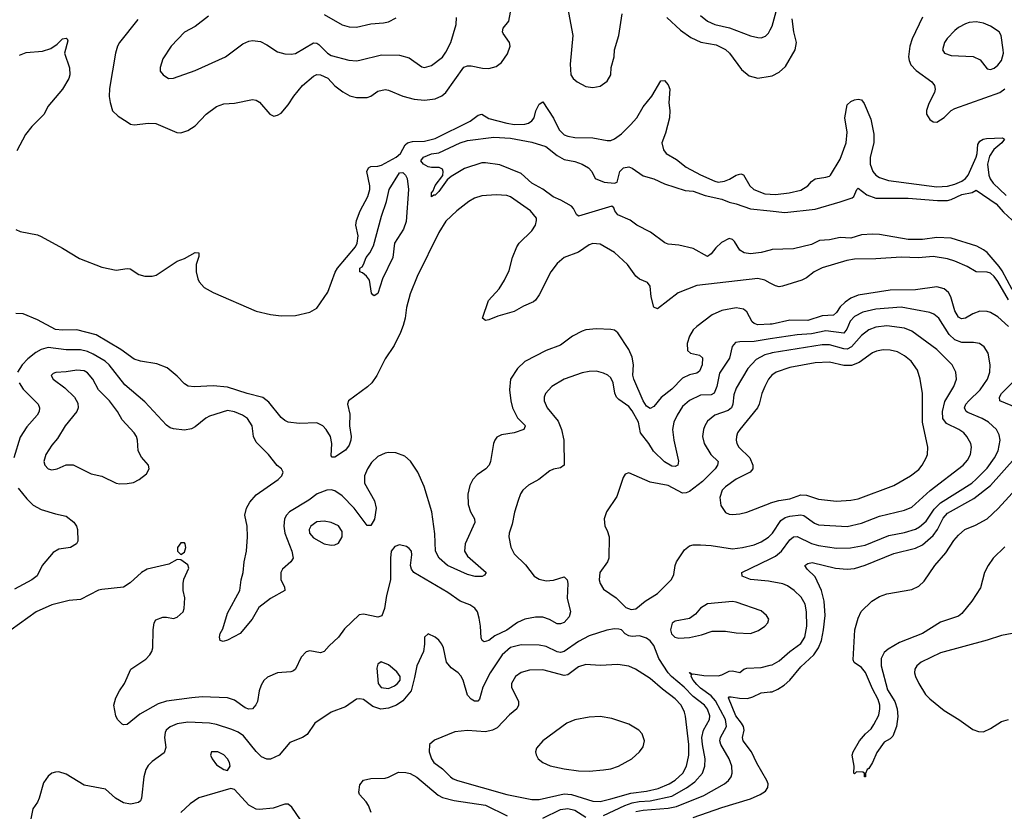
# Model space of a CAD drawing. Header units: inches. Extents: x 1834610 to 2027685, y 642842 to 774116.
# Tile 234 of 256: x 1905811 to 1911307, y 700657 to 705078. Entities that reach past the tile are written whole.
import ezdxf

# ---------------------------------------------------------------- set-up
doc = ezdxf.new("R2010")
doc.units = ezdxf.units.IN
doc.header["$MEASUREMENT"] = 0
doc.layers.add('B9700', color=7, linetype='Continuous')
doc.layers.add('B9710', color=7, linetype='Continuous')

msp = doc.modelspace()

# ---------------------------------------------------------------- linework, layer by layer
at = {"layer": 'B9700', "color": 5}
for points, elevation in [([(1906470, 705078.3), (1906367.6, 704950), (1906357.1, 704930), (1906346.2, 704890), (1906312.8, 704692.8), (1906309.4, 704649.4), (1906314.9, 704614.9), (1906329.3, 704569.3), (1906359.5, 704539.5), (1906410, 704506.4), (1906430, 704494.4), (1906450, 704490.4), (1906530, 704499.5), (1906570, 704498), (1906687.3, 704447.3), (1906710, 704446.4), (1906750, 704459.3), (1906790, 704484.4), (1906850.7, 704549.3), (1906910, 704592.9), (1906950, 704606.9), (1907010, 704611.8), (1907110, 704632.4), (1907130, 704627.7), (1907150, 704616.3), (1907206.8, 704550), (1907230, 704538.8), (1907250, 704544), (1907270, 704556.3), (1907310, 704601.6), (1907340.4, 704650), (1907388.5, 704710), (1907450, 704761.5), (1907470, 704771.1), (1907490, 704769.2), (1907530, 704750.2), (1907570, 704707.4), (1907613.9, 704673.9), (1907652.9, 704652.9), (1907690, 704642.3), (1907750, 704642.8), (1907770, 704650.2), (1907810, 704678.2), (1907850, 704688), (1907870, 704684.6), (1907950, 704650.2), (1908012.9, 704632.9), (1908070, 704627.3), (1908130, 704636.3), (1908167.3, 704652.7), (1908190, 704670.2), (1908290, 704812.8), (1908310, 704820.1), (1908330, 704819.3), (1908394.1, 704805.9), (1908430, 704804.3), (1908470, 704816.1), (1908500.9, 704839.1), (1908532.6, 704887.4), (1908548.7, 704930), (1908543.9, 704950), (1908510, 705000.7), (1908506.5, 705010), (1908508.6, 705030), (1908541.1, 705070), (1908555.1, 705150)], 420), ([(1908867.7, 705147.7), (1908897.6, 704990), (1908882.6, 704830), (1908887.6, 704770), (1908899.5, 704750), (1908923.1, 704730), (1908970, 704703.6), (1909010, 704698), (1909050, 704705.5), (1909090, 704734.4), (1909110.9, 704770), (1909112.4, 704810), (1909128.6, 704870), (1909130.7, 704910), (1909155.5, 704990), (1909173.3, 705110)], 420), ([(1906863.7, 705096.3), (1906790, 705038.7), (1906730, 705007.6), (1906655.5, 704930), (1906610, 704859), (1906594, 704810), (1906594.8, 704790), (1906611, 704770), (1906642, 704750), (1906670, 704750.5), (1906790, 704793), (1906959.3, 704870), (1907056.9, 704943.1), (1907090, 704958.4), (1907110, 704961.3), (1907155.1, 704955.1), (1907190, 704938), (1907250, 704897.4), (1907290, 704887.4), (1907325.1, 704885.1), (1907350, 704889.2), (1907450, 704947.7), (1907470, 704945.8), (1907479.6, 704939.6), (1907529.2, 704890), (1907550, 704878), (1907647.9, 704852.1), (1907690, 704848.1), (1907710, 704851.2), (1907830, 704881.5), (1907930, 704879.3), (1907985.1, 704865.1), (1908054.8, 704814.8), (1908070.3, 704810.3), (1908110, 704821.5), (1908170, 704867.4), (1908190, 704896.4), (1908217.6, 704950), (1908246.6, 705050), (1908249.6, 705090.4)], 440), ([(1907510, 705106), (1907610, 705049), (1907650, 705037.3), (1907690, 705035.8), (1907770, 705053.7), (1907840.9, 705059.1), (1907870, 705066), (1907911.5, 705088.5)], 460), ([(1909423.5, 705090), (1909499.2, 705019.2), (1909557.3, 704977.3), (1909612.9, 704952.9), (1909697.9, 704937.9), (1909750, 704911.5), (1909772.9, 704890), (1909839.1, 704799.1), (1909883.2, 704763.2), (1909930, 704750.2), (1910000, 704761.6)], 420), ([(1909610, 705100.2), (1909649.1, 705069.1), (1909690, 705050.8), (1909772.8, 705032.8), (1909890, 704987.1), (1909930, 704977.7), (1909950, 704976), (1909974.3, 704985.7), (1909990, 705002.4), (1910000, 705021.5)], 440), ([(1905810, 704879.1), (1905846.2, 704893.8), (1905938.3, 704901.7), (1905983.8, 704916.2), (1906019.4, 704940.6), (1906050, 704970.8), (1906070, 704974.8), (1906076, 704970), (1906078.5, 704958.5), (1906060.7, 704890), (1906087.9, 704807.9), (1906090.3, 704770), (1906084.9, 704750), (1906050, 704688.7), (1905967.2, 704592.8), (1905946.7, 704550), (1905878.9, 704481.1), (1905842.9, 704437.1), (1905795.4, 704344.6)], 380), ([(1905790, 703906.8), (1905814.2, 703894.2), (1905910, 703876), (1905930, 703867.4), (1906050, 703802.3), (1906144.4, 703744.4), (1906270, 703696.1), (1906350, 703678.4), (1906410, 703689), (1906426.7, 703686.7), (1906475.3, 703655.3), (1906510, 703645.2), (1906550, 703644.7), (1906572, 703650), (1906690, 703728.4), (1906730, 703743.7), (1906790, 703778), (1906810, 703775.5), (1906810, 703755.3), (1906795.2, 703710), (1906795.7, 703670), (1906804.8, 703630), (1906813.1, 703613.1), (1906841.2, 703581.2), (1906890, 703554.6), (1907129.7, 703449.7), (1907210, 703430.9), (1907270, 703423.2), (1907350, 703425.5), (1907430, 703444.7), (1907470, 703466.8), (1907530, 703556.1), (1907572, 703668), (1907584.2, 703690), (1907684.3, 703810), (1907693.8, 703830), (1907699.9, 703870), (1907687.1, 703930), (1907690, 703956.5), (1907710.3, 704010), (1907754.7, 704090), (1907765.6, 704130), (1907765.8, 704150), (1907749.1, 704230), (1907757.4, 704250), (1907770, 704257.5), (1907810, 704259.1), (1907830, 704265.3), (1907911.4, 704310), (1907935.7, 704330), (1907961.4, 704378.6), (1907974.7, 704390), (1908002.9, 704397.1), (1908070, 704398.5), (1908130, 704414.7), (1908325.6, 704510), (1908370, 704543.9), (1908390, 704549.4), (1908430, 704526.2), (1908530, 704499), (1908572.8, 704492.8), (1908630, 704494.4), (1908650, 704499.9), (1908670, 704512), (1908681.6, 704530), (1908691.8, 704568.2), (1908710, 704606.3), (1908730, 704618), (1908790, 704526.8), (1908822.1, 704462.1), (1908850, 704435.1), (1908870, 704426.6), (1908910, 704420.1), (1909010, 704417.6), (1909090, 704402.1), (1909110, 704403.7), (1909130, 704411.6), (1909170, 704440.6), (1909220.4, 704490), (1909254.8, 704530), (1909290, 704591.5), (1909339.9, 704650), (1909390, 704735.8), (1909410, 704738), (1909430, 704713.4), (1909439.7, 704690), (1909433.8, 704613.8), (1909439.3, 704570), (1909437.6, 704530), (1909415.6, 704444.4), (1909394.9, 704390), (1909404.6, 704350), (1909419.5, 704330), (1909477.2, 704297.2), (1909530, 704253.4), (1909610, 704211), (1909690, 704175.5), (1909710, 704170.7), (1909744, 704176), (1909773.5, 704186.5), (1909810, 704210.2), (1909836.4, 704216.4), (1909850.9, 704210.9), (1909885.4, 704150), (1909908.9, 704128.9), (1909970, 704105.4), (1910000, 704103)], 380), ([(1910000, 703790.6), (1909950, 703777.3), (1909889.1, 703769.1), (1909854.8, 703774.8), (1909829.8, 703789.8), (1909799.7, 703839.7), (1909790, 703849.4), (1909770, 703855.1), (1909727.2, 703832.8), (1909696.2, 703803.8), (1909670, 703769.6), (1909650, 703754.5), (1909570, 703799.1), (1909490, 703818), (1909430, 703824.7), (1909412.3, 703832.3), (1909331.4, 703891.4), (1909255.3, 703930), (1909217.6, 703957.6), (1909150, 703987.6), (1909132.3, 704010), (1909126.6, 704026.6), (1909116, 704036), (1908930, 703980.7), (1908919.5, 703990), (1908902.7, 704022.7), (1908890, 704036.3), (1908830.6, 704070.6), (1908788.6, 704088.6), (1908730, 704131.9), (1908670, 704163.9), (1908610, 704218.6), (1908490, 704266.6), (1908410, 704278.7), (1908390, 704277.6), (1908294.4, 704245.6), (1908218.5, 704201.5), (1908196.7, 704183.3), (1908150, 704118), (1908130, 704097.2), (1908122, 704098), (1908110, 704089.2), (1908109.6, 704110), (1908118.7, 704121.3), (1908130, 704150.7), (1908172.3, 704207.7), (1908175.1, 704230), (1908170, 704242), (1908152.7, 704252.7), (1908110, 704251.8), (1908090, 704256.2), (1908065.2, 704270), (1908049.6, 704290), (1908064.7, 704310), (1908110, 704328), (1908150, 704334), (1908269.6, 704390), (1908310, 704402.3), (1908458, 704422), (1908550, 704415.8), (1908670, 704394.5), (1908746.8, 704370), (1908810, 704318.8), (1908850, 704296), (1908910, 704286), (1908950, 704270.7), (1908984.7, 704250), (1909004.7, 704230), (1909022, 704190), (1909074, 704170), (1909130, 704164.7), (1909146, 704170), (1909161.2, 704230), (1909181.2, 704250), (1909210, 704255.8), (1909230, 704248.8), (1909290, 704205.5), (1909350, 704188.4), (1909410, 704161.1), (1909524.5, 704124.5), (1909570, 704119.1), (1909636.5, 704096.5), (1909730, 704074.4), (1909770, 704058), (1909810, 704049.2), (1909890, 704022), (1910000, 704010)], 360), ([(1910000, 703607), (1909970, 703623.4), (1909930, 703632.7), (1909590, 703593.3), (1909486.9, 703553.1), (1909370, 703463), (1909350, 703472.3), (1909335.4, 703530), (1909329.2, 703589.2), (1909315.4, 703610), (1909270, 703629.1), (1909250, 703644.8), (1909204, 703710), (1909130, 703777.4), (1909050, 703824.4), (1909010, 703827), (1908990, 703820.3), (1908930, 703779.8), (1908850, 703749), (1908810, 703716), (1908776.1, 703670), (1908710, 703540.8), (1908690, 703510.8), (1908678.2, 703501.8), (1908622.2, 703477.8), (1908570, 703448.3), (1908478.7, 703421.3), (1908430, 703400.7), (1908410, 703398), (1908393.2, 703410), (1908427.8, 703510), (1908486.2, 703573.8), (1908517.4, 703622.6), (1908543.5, 703676.5), (1908562.3, 703750), (1908585.5, 703810), (1908599.3, 703830), (1908670, 703897.6), (1908689.8, 703930), (1908695.8, 703955.8), (1908694.8, 703970), (1908661.4, 704010), (1908550, 704088.7), (1908530, 704095.1), (1908470, 704098.7), (1908390, 704093.3), (1908350, 704081), (1908317.6, 704062.4), (1908250, 704009.6), (1908190, 703951.6), (1908150, 703889.6), (1908030, 703643.5), (1907990, 703546.3), (1907970.2, 703470.2), (1907963.2, 703410), (1907951, 703370), (1907936.6, 703330), (1907901.3, 703258.7), (1907850, 703184.4), (1907803.4, 703090), (1907777, 703050), (1907752.7, 703027.3), (1907646.6, 702950), (1907641, 702930), (1907654.3, 702874.3), (1907652.3, 702810), (1907660.9, 702750), (1907659.1, 702730), (1907650, 702702.3), (1907630, 702673.6), (1907570, 702634.5), (1907554.5, 702634.5), (1907550, 702642), (1907553.3, 702710), (1907545.2, 702750), (1907521.6, 702790), (1907502.5, 702810), (1907470, 702826.7), (1907370, 702821.8), (1907310, 702829.9), (1907290, 702838.9), (1907270, 702855.2), (1907201.8, 702941.8), (1907167.7, 702967.7), (1907080.2, 702990), (1906970, 703025.2), (1906890, 703033.3), (1906786.5, 703026.5), (1906751.8, 703031.8), (1906730, 703044.8), (1906690, 703087.3), (1906633, 703133), (1906576.2, 703156.2), (1906484.5, 703170), (1906450, 703181.8), (1906375, 703235), (1906236.8, 703316.8), (1906130, 703346.4), (1906050, 703343.6), (1906010, 703347.4), (1905910, 703401.1), (1905830, 703435.3), (1905790, 703437.3)], 380), ([(1910000, 703377), (1909930, 703373.3), (1909910, 703380.5), (1909899.9, 703390), (1909870, 703445.3), (1909850, 703461.2), (1909810, 703468.8), (1909730, 703453.8), (1909675.2, 703430), (1909590, 703363.7), (1909570, 703345.3), (1909548.6, 703310), (1909536.3, 703270), (1909537.3, 703230), (1909555.8, 703215.8), (1909604.5, 703204.5), (1909621.1, 703190), (1909619.6, 703150), (1909605.4, 703114.6), (1909590, 703103), (1909550, 703094.3), (1909510, 703075), (1909450, 703015.2), (1909391.7, 702968.3), (1909350, 702917.2), (1909330, 702906.9), (1909310, 702919.4), (1909290, 702949.8), (1909238, 703070), (1909233.3, 703093.3), (1909236.9, 703150), (1909230, 703193.3), (1909210, 703236.4), (1909150, 703329.7), (1909130, 703343.1), (1909110, 703347.3), (1909030, 703350.9), (1908970, 703345.6), (1908950, 703338.2), (1908897, 703310), (1908830, 703259.3), (1908750, 703230.7), (1908630.8, 703169.2), (1908589.5, 703130.5), (1908550.2, 703070), (1908545.3, 703010), (1908551.6, 702950), (1908561.9, 702910), (1908590, 702853.8), (1908633.7, 702810), (1908633, 702807), (1908625.5, 702790), (1908570, 702770.6), (1908500.9, 702759.1), (1908474.1, 702745.9), (1908462.4, 702730), (1908455.8, 702710), (1908438, 702610), (1908430.3, 702590), (1908412.2, 702570), (1908364.7, 702535.3), (1908339.5, 702510), (1908323, 702477), (1908312, 702428), (1908313.1, 702370), (1908326.8, 702330), (1908348.4, 702290), (1908351.3, 702270), (1908296.5, 702150), (1908294, 702110), (1908310, 702081.5), (1908414.9, 701990), (1908405.1, 701974.9), (1908391.4, 701968.6), (1908352.2, 701967.8), (1908310, 701979), (1908197.8, 702030), (1908151.2, 702070), (1908131.5, 702110), (1908127.2, 702207.2), (1908110.5, 702330), (1908068.7, 702470), (1908033.9, 702550), (1907992.3, 702612.3), (1907959.6, 702639.6), (1907910, 702658.8), (1907870, 702660.3), (1907850, 702656.1), (1907810, 702637.4), (1907774.8, 702605.2), (1907751.3, 702568.7), (1907734.4, 702530), (1907734.6, 702490), (1907790.6, 702390.6), (1907800.1, 702350), (1907790.8, 702289.2), (1907770, 702253.6), (1907750, 702253.6), (1907678.4, 702350), (1907610, 702417.9), (1907570, 702445.8), (1907550, 702451.3), (1907524.4, 702450), (1907470.2, 702430), (1907424.7, 702395.3), (1907316.8, 702330), (1907299.3, 702310), (1907289.1, 702290), (1907284.4, 702250), (1907290.1, 702210), (1907329.4, 702110), (1907336.5, 702070), (1907323.2, 702050), (1907278.5, 702010), (1907268.8, 701990), (1907268.4, 701950), (1907288.7, 701910), (1907290.4, 701890), (1907210, 701846), (1907144.7, 701795.3), (1907108.5, 701730), (1907040.5, 701650), (1906970, 701613.2), (1906945.6, 701605.6), (1906929, 701610), (1906926, 701630), (1906929.5, 701649.5), (1906944.8, 701675.2), (1906970, 701763.8), (1907039.4, 701890), (1907046.2, 701950), (1907058.9, 701990), (1907064, 702050), (1907077.2, 702110), (1907081.6, 702190), (1907080.2, 702250), (1907068, 702310), (1907077.4, 702350), (1907096.1, 702383.9), (1907130, 702423.5), (1907253.3, 702510), (1907273.3, 702530), (1907280.9, 702550), (1907272.7, 702570), (1907248.3, 702588.3), (1907199.7, 702650), (1907130, 702717.6), (1907116.5, 702750), (1907108.8, 702810), (1907082.7, 702850), (1907054, 702870), (1907010, 702887.9), (1906970, 702895), (1906870, 702864.2), (1906850, 702853), (1906790, 702803.5), (1906770, 702793.3), (1906730, 702785.3), (1906670, 702792.8), (1906650, 702799.3), (1906630, 702812.8), (1906510, 702944.1), (1906398.3, 703038.3), (1906310, 703150.9), (1906287.3, 703170), (1906220.6, 703210), (1906190, 703224.7), (1906150, 703234.1), (1906070, 703234.2), (1905970, 703246.4), (1905930, 703236.6), (1905900.5, 703219.5), (1905856.4, 703183.6), (1905823.7, 703150), (1905797.5, 703110)], 420), ([(1910000, 703294.9), (1909910, 703280.8), (1909830, 703278.8), (1909805.9, 703274.1), (1909788.2, 703251.8), (1909772.6, 703187.4), (1909716.2, 703103.8), (1909701.9, 703030), (1909687.8, 702992.2), (1909670, 702981.9), (1909610, 702980.2), (1909550, 702951.4), (1909510, 702917.6), (1909480.2, 702870), (1909462.6, 702830), (1909454.2, 702790), (1909461.3, 702730), (1909487.7, 702612.3), (1909483.8, 702590), (1909470, 702581.7), (1909450, 702585), (1909410, 702607.8), (1909347.8, 702667.8), (1909322.6, 702710), (1909276.1, 702770), (1909264.1, 702830), (1909230, 702894), (1909210, 702917.3), (1909155.8, 702955.8), (1909142.7, 702970), (1909132.6, 702992.6), (1909123.7, 703050), (1909110, 703077.7), (1909092.9, 703092.9), (1909070, 703104.1), (1909030, 703114.2), (1908990, 703112.7), (1908950, 703105), (1908850, 703070.7), (1908780.3, 703030), (1908746, 702990), (1908738.3, 702970), (1908738.3, 702950), (1908755.6, 702910), (1908815.8, 702835.8), (1908834.5, 702790), (1908847.3, 702730), (1908850.4, 702590), (1908830, 702575.1), (1908790, 702568), (1908770, 702557.6), (1908709.2, 702510.8), (1908650, 702478.5), (1908618.9, 702450), (1908605.2, 702430), (1908592.3, 702392.3), (1908573.4, 702326.6), (1908560.4, 702259.6), (1908542.3, 702210), (1908540.9, 702190), (1908552.4, 702132.4), (1908570, 702095.5), (1908633.1, 702033.1), (1908681.7, 701970), (1908710, 701954.2), (1908750, 701944.3), (1908790, 701948.5), (1908850, 701966), (1908867.2, 701950), (1908870.8, 701930), (1908867.4, 701847.4), (1908884.9, 701770), (1908877.8, 701742.2), (1908849.3, 701710.7), (1908830, 701703.1), (1908810, 701704.8), (1908767.6, 701727.6), (1908730, 701741.5), (1908690, 701741.1), (1908630.1, 701729.9), (1908590, 701710.7), (1908530.7, 701669.3), (1908463.1, 701636.9), (1908430, 701610.9), (1908404.1, 701604.1), (1908391.2, 701611.2), (1908386, 701626), (1908382.8, 701690), (1908375.2, 701735.2), (1908366.6, 701770), (1908351.8, 701791.8), (1908322.7, 701810), (1908270, 701829.7), (1908199.6, 701879.6), (1908009.8, 701989.8), (1907996.9, 702010), (1907992.6, 702030), (1907999.7, 702090), (1907997.4, 702110), (1907985.5, 702125.5), (1907970, 702136), (1907930, 702145.7), (1907904, 702136), (1907884.7, 702110), (1907880.2, 702070), (1907879.6, 701950), (1907857.2, 701862.8), (1907846.9, 701790), (1907831.4, 701748.6), (1907810, 701741.1), (1907730, 701758.3), (1907705.2, 701754.8), (1907623.1, 701676.9), (1907590, 701629.7), (1907538, 701582), (1907510, 701549.6), (1907490, 701542.4), (1907430, 701553.6), (1907410, 701547), (1907382, 701518), (1907350.4, 701450), (1907338.3, 701441.7), (1907324.1, 701435.9), (1907250, 701429.6), (1907193.1, 701406.9), (1907172.9, 701387.1), (1907158.3, 701361.7), (1907147.2, 701330), (1907137.7, 701270), (1907129.2, 701250.8), (1907110.2, 701229.8), (1907090, 701227.4), (1907070, 701235.6), (1907010, 701278), (1906970, 701290.9), (1906830, 701296.1), (1906771.2, 701291.2), (1906630, 701271.7), (1906582.7, 701257.3), (1906481.4, 701198.6), (1906410, 701141.6), (1906390, 701139.5), (1906383.5, 701143.5), (1906357, 701170), (1906347, 701190), (1906336, 701250), (1906347.8, 701290), (1906366.9, 701330), (1906394.8, 701370), (1906431.2, 701450), (1906513.9, 701506.1), (1906536.8, 701530), (1906548.7, 701550), (1906553.3, 701570), (1906555.1, 701670), (1906562, 701710), (1906570, 701726), (1906610, 701740.4), (1906630, 701741.6), (1906670, 701733), (1906690, 701740.5), (1906722.7, 701770), (1906729.4, 701790), (1906733, 701850), (1906723, 701890), (1906722.6, 701930), (1906727.2, 701952.8), (1906754.5, 702014.5), (1906750, 702033.2), (1906710, 702062), (1906690, 702064), (1906643.4, 702036.6), (1906523, 702010), (1906490.4, 701990), (1906427.1, 701932.9), (1906390, 701908.5), (1906270, 701896.4), (1906250, 701891.1), (1906150, 701839.3), (1906086.2, 701833.8), (1905990, 701809.8), (1905901.7, 701770), (1905764, 701670)], 440), ([(1910000, 703214.1), (1909970, 703206.1), (1909920.8, 703179.2), (1909875.1, 703130), (1909810, 703020.5), (1909797.1, 702982.9), (1909791.2, 702930), (1909783.9, 702910), (1909764.7, 702895.3), (1909691.2, 702868.8), (1909650, 702835.1), (1909634.2, 702810), (1909626.7, 702790), (1909621.6, 702750), (1909631.2, 702710), (1909669.3, 702650), (1909710.2, 702610), (1909705, 702590), (1909692.4, 702570), (1909621.5, 702498.5), (1909550, 702443.7), (1909530, 702434.7), (1909510, 702434), (1909430, 702476.1), (1909330, 702494.2), (1909210, 702547.3), (1909190, 702539.3), (1909178.7, 702521.3), (1909144.2, 702415.8), (1909086.7, 702330), (1909072.4, 702290), (1909077.1, 702250), (1909090, 702226), (1909100.3, 702190), (1909099.3, 702070), (1909092.4, 702050), (1909048.6, 701991.4), (1909046, 701950), (1909051.5, 701930), (1909070, 701898.4), (1909140.7, 701850), (1909194.4, 701794.4), (1909223.5, 701783.5), (1909250, 701786.8), (1909302.7, 701830), (1909370, 701872.7), (1909448.3, 701951.7), (1909461.5, 701978.5), (1909468.5, 702030), (1909476.1, 702050), (1909522.3, 702117.7), (1909550, 702138.6), (1909570, 702144.4), (1909610, 702145.5), (1909670, 702141.2), (1909790, 702123.5), (1909845.2, 702130), (1909910, 702145.5), (1909950, 702161.7), (1909990, 702187), (1910000, 702197.1)], 460), ([(1905806.9, 703050), (1905830, 703013.4), (1905913.2, 702930), (1905921.2, 702910), (1905918.8, 702890), (1905908.1, 702870), (1905850, 702803.1), (1905813.6, 702746.4), (1905777.6, 702630)], 420), ([(1910000, 703082), (1909990.2, 703070), (1909970, 703029.6), (1909952.7, 702990), (1909938.2, 702930), (1909928.3, 702910), (1909830.2, 702790), (1909817.3, 702770), (1909811.3, 702750), (1909809.2, 702730), (1909813.6, 702710), (1909825.2, 702690), (1909885.5, 702630), (1909902.2, 702590), (1909902.7, 702570), (1909888.2, 702550), (1909810, 702511.6), (1909750, 702469.7), (1909731.7, 702450), (1909719.6, 702410), (1909724, 702364), (1909750, 702326), (1909770, 702316.4), (1909790, 702313.7), (1909830, 702317.4), (1909870, 702327.6), (1910000, 702378.5)], 480), ([(1905802.4, 702462.4), (1905850, 702402.6), (1905886.2, 702366.2), (1905930, 702341.8), (1906010, 702317.4), (1906070, 702305.7), (1906112.1, 702272.1), (1906127, 702250), (1906133.7, 702230), (1906135.2, 702164.8), (1906127.3, 702150), (1906094.8, 702130), (1906030, 702120.5), (1905996.9, 702103.1), (1905936.3, 702030), (1905907.5, 701972.5), (1905879.3, 701950), (1905782.5, 701897.5)], 420), ([(1910000, 701940), (1909990, 701941.9), (1909890, 701951.8), (1909843.7, 701970), (1909840.9, 701990), (1910000, 702066.8)], 440), ([(1909070, 700634.1), (1909188.4, 700690), (1909230, 700704.4), (1909267.9, 700712.1), (1909330, 700715.8), (1909450, 700742.5), (1909532.5, 700787.5), (1909579.1, 700820.9), (1909621.4, 700870), (1909635.8, 700910), (1909637.7, 700950), (1909621.5, 701030), (1909618.5, 701070), (1909627.8, 701110), (1909661.1, 701170), (1909663.4, 701190), (1909650, 701227.7), (1909633, 701250), (1909570, 701297.4), (1909520.1, 701350), (1909449, 701409), (1909431.2, 701430), (1909377.6, 701510), (1909350, 701582.9), (1909330, 701609.7), (1909310, 701624.7), (1909270, 701637), (1909230, 701632.7), (1909210, 701637.2), (1909190, 701649), (1909169.5, 701669.5), (1909154.5, 701674.5), (1909130, 701675.6), (1909088.3, 701668.3), (1908990, 701636.2), (1908930, 701606), (1908850, 701549.1), (1908830, 701544.1), (1908810, 701547.9), (1908750, 701576.8), (1908710, 701584.2), (1908610, 701586.1), (1908550, 701571.1), (1908503.2, 701530), (1908437, 701430), (1908395.7, 701350), (1908376.5, 701283.5), (1908368.5, 701271.5), (1908350, 701272.4), (1908330, 701283.8), (1908310, 701305.1), (1908285.4, 701390), (1908273.6, 701413.6), (1908258.4, 701430), (1908218.5, 701458.5), (1908193.6, 701490), (1908175.6, 701570), (1908166.6, 701590), (1908150, 701612.3), (1908130, 701629.2), (1908090, 701648.7), (1908071, 701629), (1908070.7, 701590), (1908063.8, 701550), (1908027, 701470), (1908015.2, 701404.8), (1907994.9, 701330), (1907950, 701274), (1907913, 701250), (1907870, 701232.1), (1907827.2, 701227.2), (1907781.6, 701241.6), (1907730, 701280.7), (1907710, 701286), (1907690, 701282.4), (1907630, 701239.6), (1907550, 701211.3), (1907457.3, 701150), (1907414.4, 701085.6), (1907390, 701069.6), (1907319.3, 701040.7), (1907259.3, 700970), (1907210, 700948.5), (1907190, 700948.4), (1907160.8, 700960.8), (1907130, 700990.8), (1907059.2, 701079.2), (1907030, 701099.1), (1906994, 701114), (1906910, 701141.9), (1906870, 701149.2), (1906750, 701155), (1906690, 701145.6), (1906651.4, 701128.6), (1906629, 701110), (1906623, 701097), (1906619.7, 701070), (1906626.2, 701013.8), (1906617, 700983), (1906550, 700935.8), (1906527.8, 700912.2), (1906515.6, 700890), (1906503.6, 700850), (1906490.2, 700729.8), (1906484.9, 700715.1), (1906474.4, 700705.6), (1906430, 700697.6), (1906390, 700703.5), (1906345.6, 700730), (1906290, 700780.9), (1906170, 700802.9), (1906070, 700865.2), (1906030, 700877.2), (1906010, 700876), (1905990, 700869.2), (1905970, 700854), (1905943.5, 700816.5), (1905918.8, 700730), (1905910, 700708.7), (1905884, 700670), (1905859.3, 700550)], 460), ([(1909250, 700655.1), (1909290, 700662.5), (1909430, 700673.9), (1909476, 700684), (1909630, 700745), (1909743.9, 700810), (1909767.8, 700830), (1909781.5, 700850), (1909787.5, 700870), (1909785.4, 700910), (1909769.9, 700950), (1909724.4, 701030), (1909719.1, 701050), (1909721.8, 701070), (1909756, 701130), (1909749.9, 701170), (1909694.7, 701274.7), (1909670, 701301.2), (1909610, 701345.4), (1909590, 701365.4), (1909569.3, 701390), (1909558.5, 701410), (1909559.7, 701419.7), (1909547.7, 701432.3), (1909556, 701430), (1909560.7, 701420.7), (1909570, 701425.3), (1909630, 701415.7), (1909710, 701413.6), (1909730, 701418.6), (1909770, 701439.6), (1909790, 701442), (1909830, 701433), (1909852, 701450), (1909870, 701456.9), (1909950, 701460.8), (1910000, 701472.8)], 440), ([(1909570, 700621.7), (1909730, 700678.3), (1909890, 700726.2), (1909943, 700750), (1909973.3, 700770), (1909986.3, 700790), (1909988, 700810), (1909981.1, 700830), (1909925.4, 700925.4), (1909896.2, 700990), (1909849, 701050), (1909845.2, 701070), (1909853.6, 701110), (1909850.5, 701130), (1909840.2, 701150), (1909807.7, 701190), (1909766.8, 701290), (1909770, 701295.6), (1909782.8, 701297.2), (1909828.6, 701288.6), (1909872.7, 701287.3), (1909903.7, 701296.3), (1909950, 701318.2), (1910000, 701323.4)], 420), ([(1907771.6, 700650), (1907757.8, 700690), (1907745.4, 700710), (1907708, 700750), (1907704.1, 700764.1), (1907710, 700804), (1907729.8, 700830.2), (1907770, 700839.7), (1907850, 700842.4), (1907870, 700847.7), (1907924.3, 700875.7), (1907965.4, 700874.6), (1907990, 700868), (1908027.3, 700847.3), (1908146.9, 700746.9), (1908170, 700733.7), (1908236.7, 700716.7), (1908410, 700691.3), (1908531.5, 700631.5)], 460), ([(1907378.9, 700610), (1907330, 700679.3), (1907310, 700696), (1907290, 700696), (1907224.7, 700675.3), (1907150, 700666.6), (1907130, 700669.7), (1907090, 700691.6), (1907010, 700779), (1906990, 700785.2), (1906810, 700731.5), (1906762, 700698), (1906709.3, 700650.7)], 480), ([(1908730, 700618.6), (1908830, 700666.6), (1908870, 700673), (1908910, 700664.2), (1908970, 700625.1)], 460)]:
    msp.add_lwpolyline(points, dxfattribs=dict(at, elevation=elevation))
for points, elevation in [([(1907790, 703535.3), (1907781.2, 703541.2), (1907775.3, 703550), (1907763.3, 703623.3), (1907746, 703646), (1907724.1, 703664.1), (1907709, 703670), (1907709, 703690), (1907722, 703698), (1907729.7, 703710.3), (1907744.8, 703750), (1907765, 703775), (1907785, 703815), (1907830, 703980.7), (1907857.7, 704062.3), (1907873.6, 704130), (1907930, 704223), (1907950, 704224.9), (1907964.9, 704210), (1907974, 704190), (1907980.7, 704130), (1907967.6, 703950), (1907952.7, 703907.3), (1907903, 703830), (1907893.7, 703750), (1907836.4, 703630), (1907810, 703549.2)], 360), ([(1906130, 703121.1), (1906070, 703110.8), (1906012.3, 703107.7), (1905998, 703102), (1905986, 703090), (1905998.4, 703070), (1906062.5, 703022.5), (1906116.5, 702970), (1906135.9, 702935.9), (1906137.4, 702910), (1906128.9, 702890), (1906063.6, 702810), (1906021.4, 702738.6), (1905990, 702700.7), (1905957, 702650), (1905946, 702610), (1905950.4, 702590), (1905969.2, 702569.2), (1905990, 702564.2), (1906019, 702570), (1906070, 702592.4), (1906110, 702592.2), (1906210, 702541.6), (1906270, 702528.2), (1906348.9, 702488.9), (1906370, 702484.9), (1906410, 702487.4), (1906446, 702494), (1906478, 702510), (1906518, 702542), (1906533.2, 702570), (1906529.2, 702590), (1906490, 702635.1), (1906471.2, 702670), (1906467.8, 702730), (1906463, 702750), (1906449.7, 702770), (1906383.2, 702843.2), (1906356.8, 702890), (1906312.1, 702950), (1906250.7, 703010.7), (1906218.8, 703070), (1906190, 703105.1), (1906170, 703116.2)], 440), ([(1907510, 702277), (1907470, 702272.9), (1907435.8, 702250), (1907425.8, 702230), (1907428.4, 702210), (1907450, 702183.8), (1907510, 702151.3), (1907550, 702143.1), (1907570, 702145.3), (1907590, 702154.9), (1907610.7, 702189.3), (1907610, 702219.3), (1907590.4, 702250.4), (1907550, 702269.8)], 440), ([(1906710, 702156), (1906690.8, 702130), (1906691, 702110), (1906710, 702091), (1906730, 702104.7), (1906738, 702130), (1906734, 702150), (1906730, 702155.3)], 440), ([(1909790, 701828.2), (1909650, 701815.1), (1909610, 701792.3), (1909582.3, 701757.7), (1909550, 701734), (1909470, 701718.4), (1909452.5, 701707.5), (1909443.8, 701670), (1909448.9, 701648.9), (1909467.3, 701630), (1909490, 701623.2), (1909550, 701627.5), (1909616.6, 701643.4), (1909676.3, 701663.7), (1909750, 701662.3), (1909810, 701654), (1909890, 701650.3), (1909933.8, 701666.2), (1909969.4, 701690), (1909986.6, 701710), (1909991.6, 701730), (1909979.5, 701750), (1909950, 701776.3), (1909810, 701825.4)], 460), ([(1907828.5, 701491.5), (1907810, 701479), (1907804.2, 701455.8), (1907811.4, 701371.4), (1907829.2, 701349.2), (1907870, 701343.2), (1907903.1, 701356.9), (1907919.6, 701370), (1907934.5, 701390), (1907934, 701410), (1907915.4, 701435.4), (1907870, 701474.7)], 460), ([(1908970, 701476.8), (1908930, 701463.9), (1908870, 701418.4), (1908850, 701415.5), (1908730, 701446.6), (1908655.7, 701444.3), (1908610, 701432.2), (1908577.3, 701410), (1908555.2, 701370), (1908555.8, 701350), (1908595.2, 701270), (1908595.2, 701250), (1908584.9, 701230), (1908544.6, 701195.4), (1908476.2, 701123.8), (1908450, 701109.4), (1908410, 701100.9), (1908310, 701108.2), (1908239.1, 701100.9), (1908125.8, 701054.2), (1908098.8, 701030), (1908097.1, 700990), (1908108.9, 700950), (1908123.1, 700930), (1908170, 700894.2), (1908215.2, 700850), (1908230, 700839), (1908254.4, 700830), (1908530, 700751.1), (1908670, 700722.9), (1908710, 700723.4), (1908850, 700754.7), (1908890, 700750.1), (1909010, 700713.3), (1909050, 700711.7), (1909110, 700726.4), (1909221.9, 700758.1), (1909310, 700769.1), (1909374.9, 700785.1), (1909436.8, 700810), (1909470, 700831.2), (1909511.6, 700870), (1909533, 700910), (1909545.7, 700970), (1909546, 701030), (1909527.5, 701187.5), (1909521.8, 701210), (1909502.3, 701250), (1909470, 701285.5), (1909398.4, 701338.4), (1909330, 701399.4), (1909247.8, 701450), (1909210, 701467.2), (1909150, 701476), (1909050, 701471.6)], 480), ([(1909050, 701186.7), (1908990, 701183.4), (1908910, 701167.7), (1908865.6, 701150), (1908730.2, 701050), (1908695.2, 701010), (1908690.2, 700990), (1908692.6, 700972.6), (1908705.3, 700950), (1908730.4, 700930), (1908771.5, 700911.5), (1908850, 700894), (1908930, 700882.9), (1908990, 700881.8), (1909070, 700887.9), (1909110, 700894.4), (1909153.5, 700910), (1909226.6, 700950), (1909270.9, 700990), (1909290, 701017.1), (1909297.3, 701050), (1909284.4, 701090), (1909266.6, 701110), (1909210, 701144.1), (1909116, 701176)], 520), ([(1906917.2, 700990), (1906881, 700990), (1906875.5, 700970), (1906884.4, 700950), (1906910, 700916.3), (1906950, 700890.8), (1906970, 700884.7), (1906985.2, 700910), (1906982, 700930), (1906971.5, 700950), (1906950, 700972.6)], 480)]:
    msp.add_lwpolyline(points, close=True, dxfattribs=dict(at, elevation=elevation))
at = {"layer": 'B9710', "color": 5}
for points, elevation in [([(1910000, 705021.5), (1910010, 705040.5), (1910067.4, 705247.4)], 440), ([(1910000, 704761.6), (1910010, 704763.2), (1910050, 704783.6), (1910084.4, 704815.6), (1910138.9, 704910), (1910146, 704950), (1910131.3, 705010), (1910122.3, 705082.3)], 420), ([(1910850, 705091.6), (1910792.8, 704970), (1910779, 704930), (1910772.5, 704870), (1910775.2, 704850), (1910785.6, 704825.6), (1910813.8, 704793.8), (1910902.4, 704730), (1910916.4, 704710), (1910921.3, 704690), (1910917, 704670), (1910885.2, 704610), (1910871.7, 704570), (1910872, 704550), (1910890, 704520.5), (1910910, 704506.4), (1910930, 704504.4), (1910970, 704532.2), (1911009.8, 704570.2), (1911030, 704581.7), (1911281.3, 704670), (1911309.4, 704690.6)], 420), ([(1910000, 704103), (1910030, 704100.6), (1910106, 704110), (1910170, 704125.1), (1910210, 704149.2), (1910230, 704173.8), (1910250, 704188.4), (1910310, 704197.6), (1910330, 704203.2), (1910337.3, 704210), (1910390, 704299.3), (1910423.7, 704390), (1910429.9, 704450), (1910415.7, 704530), (1910430, 704601.6), (1910450, 704620.3), (1910469.8, 704630.2), (1910490, 704634.3), (1910510, 704630.3), (1910524.4, 704610), (1910562.3, 704522.3), (1910579.1, 704439.1), (1910579.2, 704390), (1910557.9, 704310), (1910558.7, 704270), (1910573.3, 704230), (1910589.7, 704209.7), (1910610, 704196), (1910659.4, 704179.4), (1910930, 704143.6), (1910990, 704148), (1911030, 704158.7), (1911070, 704176.2), (1911089.5, 704190.5), (1911104.9, 704210), (1911148.9, 704310), (1911155.4, 704330), (1911159.5, 704380.5), (1911170, 704399.5), (1911189.3, 704410.7), (1911206.4, 704413.6), (1911297.2, 704417.2), (1911307.4, 704410), (1911293.4, 704390), (1911247.9, 704352.1), (1911224.3, 704315.7), (1911213.6, 704270), (1911219.9, 704210), (1911228.4, 704188.4), (1911245.2, 704165.2), (1911316.6, 704096.6)], 380), ([(1910000, 704010), (1910081.1, 704001.1), (1910250, 704019.5), (1910390, 704059.6), (1910457, 704083), (1910466.6, 704090), (1910482.9, 704130), (1910490, 704136.4), (1910539.8, 704099.8), (1910590, 704081.2), (1910770, 704081.7), (1910932.8, 704067.2), (1910990, 704068.7), (1911010, 704073.3), (1911070, 704100.6), (1911127, 704113), (1911150, 704126.4), (1911260.2, 704050), (1911302.7, 704002.7), (1911375.5, 703935.5)], 360), ([(1911350, 703570.5), (1911295.3, 703675.3), (1911278.5, 703698.5), (1911210, 703776.8), (1911190, 703793.1), (1911152.8, 703812.8), (1911010, 703857.8), (1910930, 703861.6), (1910850, 703850.7), (1910770.8, 703850.8), (1910610, 703877.7), (1910570, 703879.7), (1910510, 703876.4), (1910450, 703857.1), (1910390, 703860.5), (1910330, 703847.3), (1910274.9, 703845.1), (1910230, 703822.9), (1910130, 703797.8), (1910010, 703793.3), (1910000, 703790.6)], 360), ([(1911330, 703512.3), (1911270, 703615.1), (1911250, 703644.3), (1911230, 703661.3), (1911210, 703668.4), (1911150, 703670.4), (1911099.8, 703699.8), (1911030, 703729.4), (1910990, 703741.2), (1910910, 703754.8), (1910827.4, 703747.4), (1910730, 703751.4), (1910590, 703741.3), (1910470, 703740.1), (1910427.5, 703732.5), (1910290, 703691.9), (1910245.8, 703670), (1910203.1, 703636.9), (1910177.2, 703622.8), (1910069, 703589), (1910050, 703586.1), (1910030, 703590.6), (1910000, 703607)], 380), ([(1911330, 703365), (1911270, 703418.1), (1911230, 703442.4), (1911210, 703448.3), (1911170, 703450.6), (1911130, 703435.8), (1911090, 703411.6), (1911067.4, 703407.4), (1911050, 703417.2), (1911031.1, 703451.1), (1911007.6, 703530), (1910994.5, 703554.5), (1910970, 703574.8), (1910930, 703586), (1910810, 703568.4), (1910670, 703567.9), (1910490, 703538.6), (1910450, 703522.1), (1910419, 703501), (1910390, 703473.6), (1910370, 703442.2), (1910352.3, 703427.7), (1910290, 703424.6), (1910210, 703398.4), (1910110, 703400.1), (1910010, 703377.5), (1910000, 703377)], 420), ([(1910000, 702066.8), (1910030, 702081.2), (1910063, 702110), (1910110, 702172.4), (1910130, 702190.2), (1910150, 702191.6), (1910230, 702152.9), (1910270, 702141.4), (1910370, 702126), (1910448.2, 702128.2), (1910530, 702144), (1910662.7, 702197.3), (1910750, 702214.3), (1910810, 702233.3), (1910833.7, 702246.3), (1910870, 702277.9), (1910915.6, 702344.4), (1910950, 702380.3), (1911124.5, 702490), (1911150, 702511.5), (1911210, 702573.5), (1911251.9, 702630), (1911271.9, 702670), (1911283.7, 702730), (1911278.8, 702758.8), (1911263.9, 702790), (1911218.9, 702830), (1911183.1, 702850), (1911103.5, 702883.5), (1911094, 702890), (1911084, 702910), (1911091.8, 702930), (1911109.2, 702950), (1911172.7, 703010), (1911212.4, 703070), (1911225, 703110), (1911227.7, 703150), (1911216, 703216), (1911194.3, 703250), (1911168.9, 703268.9), (1911134.9, 703274.9), (1911070, 703274.9), (1911030, 703290.5), (1910999.4, 703319.4), (1910940.7, 703410), (1910912.6, 703432.6), (1910890, 703443.2), (1910730, 703471.4), (1910590, 703461.7), (1910516, 703444), (1910470, 703419.3), (1910445.7, 703394.3), (1910427.4, 703350), (1910410, 703327.5), (1910310, 703340.1), (1910230, 703323.3), (1910150, 703318.5), (1910000, 703294.9)], 440), ([(1910000, 702197.1), (1910012.6, 702210), (1910058.6, 702281.4), (1910082.8, 702297.2), (1910110, 702304.4), (1910170, 702312.8), (1910188.2, 702308.2), (1910246.4, 702266.4), (1910270, 702256.8), (1910430, 702247.6), (1910510, 702265.3), (1910610, 702304.8), (1910750, 702337.8), (1910790, 702356.2), (1910891.9, 702448.1), (1911076.8, 702590), (1911102, 702618), (1911117.3, 702650), (1911122.9, 702690), (1911119, 702710), (1911098, 702750), (1911080.3, 702770), (1911053.5, 702790), (1910983, 702823), (1910964.1, 702850), (1910962.1, 702890), (1910975.2, 702944.8), (1911025.3, 703030), (1911038.9, 703070), (1911036.1, 703110), (1911016.4, 703150), (1910930, 703236.5), (1910790, 703339.1), (1910750, 703355.5), (1910651.3, 703368.7), (1910590, 703360.7), (1910550, 703344.9), (1910510, 703314.9), (1910453.6, 703250), (1910430, 703238.1), (1910410, 703239.2), (1910330, 703262.1), (1910290, 703261.1), (1910010, 703216.7), (1910000, 703214.1)], 460), ([(1910000, 702378.5), (1910001, 702379), (1910047.9, 702392.1), (1910110, 702401.7), (1910170, 702424.2), (1910202.2, 702422.2), (1910270, 702399.4), (1910370, 702389.4), (1910450, 702394.4), (1910490, 702401.9), (1910690, 702475.5), (1910783.1, 702530), (1910830, 702566.4), (1910848.8, 702590), (1910870.8, 702630), (1910878.7, 702650), (1910880.4, 702690), (1910849.1, 702830), (1910849.8, 702990), (1910837.4, 703070), (1910821.1, 703121.1), (1910786.2, 703170), (1910750, 703201.2), (1910710, 703222), (1910670, 703231.5), (1910630, 703234), (1910592.9, 703227.1), (1910570, 703216.5), (1910496.1, 703163.9), (1910453.4, 703146.6), (1910410, 703146.7), (1910330, 703165.8), (1910250, 703161.7), (1910110, 703136.1), (1910034, 703110), (1910008.1, 703091.9), (1910000, 703082)], 480), ([(1911376.8, 702910), (1911282, 702950), (1911280.3, 702970), (1911290.7, 702990), (1911360.3, 703059.7)], 420), ([(1910000, 701323.4), (1910010, 701324.5), (1910041.6, 701338.4), (1910077.9, 701362.1), (1910110, 701390.2), (1910170, 701464), (1910242.5, 701530), (1910268.8, 701570), (1910286.5, 701610), (1910297.7, 701670), (1910306.1, 701750), (1910301.8, 701830), (1910286.7, 701890), (1910250, 701966.2), (1910205.4, 702010), (1910193.6, 702030), (1910210, 702041.7), (1910233.8, 702046.2), (1910365, 702015), (1910430, 702010.1), (1910470, 702013.4), (1910530, 702031.2), (1910690, 702097.5), (1910810, 702127.2), (1910850, 702145.8), (1910910, 702197.9), (1910933.3, 702230), (1910966, 702294), (1910990, 702321.5), (1911136, 702404), (1911230, 702476.6), (1911366.7, 702630)], 420), ([(1911310, 702134.4), (1911244.6, 702070), (1911215.8, 702030), (1911196.2, 701990), (1911174.6, 701905.4), (1911126, 701830), (1911070, 701761.3), (1911050, 701747.2), (1910950, 701712.5), (1910849.2, 701650), (1910720.7, 701599.3), (1910657.7, 701562.3), (1910636.6, 701543.4), (1910618.9, 701510), (1910618.8, 701470), (1910655.4, 701335.4), (1910695.1, 701270), (1910709.3, 701230), (1910712.9, 701187.1), (1910704.2, 701130), (1910684.1, 701075.9), (1910670, 701061.2), (1910636.3, 701043.7), (1910594.4, 700985.6), (1910570, 700929.3), (1910550, 700895.3), (1910542, 700890), (1910532.7, 700867.3), (1910532, 700850), (1910526, 700850), (1910526, 700870), (1910516.4, 700876.4), (1910482, 700878), (1910470, 700866), (1910466, 700870), (1910468, 700910), (1910457.2, 700970), (1910463.7, 700990), (1910498, 701050), (1910532, 701090), (1910562.6, 701117.4), (1910578.8, 701141.2), (1910605.6, 701194.4), (1910612.7, 701230), (1910611.7, 701250), (1910601.8, 701281.8), (1910570, 701341.5), (1910532.3, 701432.3), (1910510, 701460.2), (1910468.7, 701488.7), (1910463.3, 701503.3), (1910471.4, 701670), (1910490, 701736.3), (1910507.5, 701772.5), (1910567, 701830), (1910610, 701857.4), (1910650, 701871.2), (1910790, 701896.3), (1910830, 701914.2), (1910858.6, 701941.4), (1910918.7, 702030), (1910979.8, 702100.2), (1911025.3, 702170), (1911050, 702199.3), (1911086.8, 702230), (1911145.3, 702254.7), (1911210, 702290), (1911272.7, 702347.3), (1911430, 702520.9)], 380), ([(1910000, 701472.8), (1910010, 701475.1), (1910050, 701497.3), (1910109.9, 701550.1), (1910170, 701593.4), (1910192.5, 701630), (1910204.3, 701690), (1910201.9, 701770), (1910194.5, 701814.5), (1910173.4, 701853.4), (1910134.5, 701890), (1910096.4, 701916.4), (1910070, 701926.9), (1910000, 701940)], 440), ([(1911350, 701649.8), (1911290, 701639.5), (1911210, 701611.8), (1910950, 701542.2), (1910841.6, 701490), (1910817.7, 701470), (1910806.4, 701450), (1910805.8, 701430), (1910811.3, 701410), (1910830, 701371.3), (1910867.6, 701310), (1910890, 701285.8), (1910970, 701219.3), (1911053.4, 701170), (1911130, 701113.7), (1911161.8, 701101.8), (1911190, 701101.7), (1911230, 701120.3), (1911290, 701159), (1911330, 701168.9)], 420)]:
    msp.add_lwpolyline(points, dxfattribs=dict(at, elevation=elevation))
at = {"layer": 'B9710', "color": 5, "elevation": 440}
msp.add_lwpolyline([(1911150, 705065), (1911110, 705062.2), (1911090, 705055), (1911050, 705033.8), (1911030, 705017.7), (1910987.8, 704972.2), (1910973.5, 704950), (1910961.8, 704910), (1910972.2, 704890), (1911010, 704877.4), (1911132, 704872), (1911172.4, 704852.4), (1911210, 704803.1), (1911230, 704798.9), (1911250, 704806.9), (1911270, 704822.8), (1911291.3, 704850), (1911301.8, 704890), (1911300.9, 704910), (1911289.7, 704990), (1911277.4, 705010), (1911230, 705041.8), (1911190, 705057.7)], close=True, dxfattribs=at)

doc.saveas('drawing.dxf')
